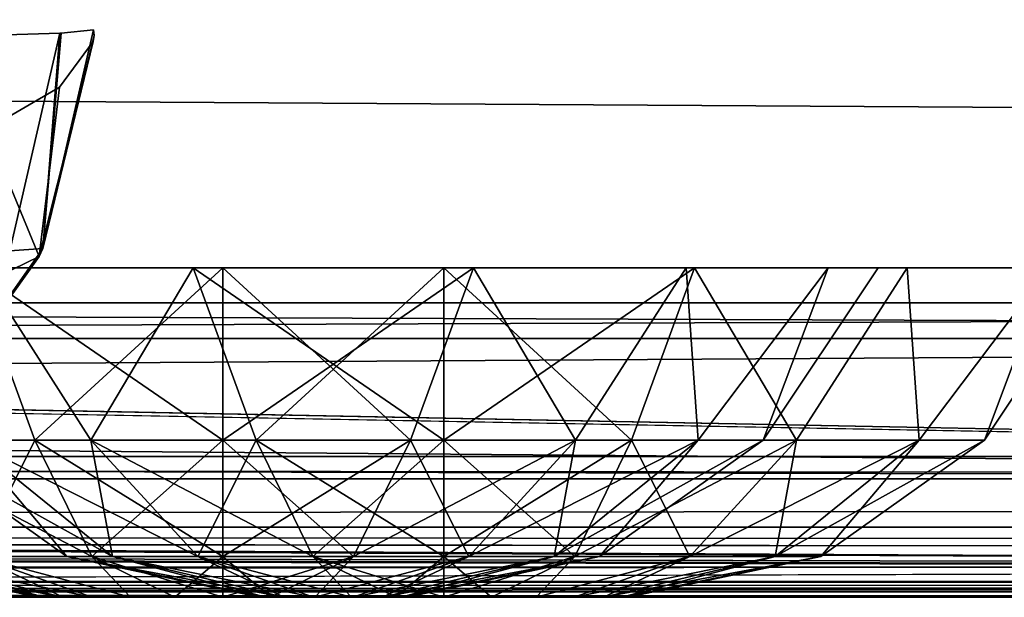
# Model space of a CAD drawing. Header units: millimetres. Extents: x -125 to 125, y -4 to 53.
# Tile 45 of 140: x -72.44 to -69.1, y -2 to -0.04. Entities that reach past the tile are written whole.
import ezdxf

# ---------------------------------------------------------------- set-up
doc = ezdxf.new("R2010")
doc.units = ezdxf.units.MM
doc.header["$LTSCALE"] = 65.185185
for name, color, linetype in [('1', 7, 'CONTINUOUS'), ('14', 7, 'CONTINUOUS'), ('151', 7, 'CONTINUOUS'), ('152', 7, 'CONTINUOUS'), ('163', 7, 'CONTINUOUS'), ('18', 7, 'CONTINUOUS'), ('193', 7, 'CONTINUOUS'), ('194', 7, 'CONTINUOUS'), ('195', 7, 'CONTINUOUS'), ('20', 7, 'CONTINUOUS'), ('205', 7, 'CONTINUOUS'), ('207', 7, 'CONTINUOUS'), ('209', 7, 'CONTINUOUS'), ('211', 7, 'CONTINUOUS'), ('239', 7, 'CONTINUOUS'), ('240', 7, 'CONTINUOUS'), ('241', 7, 'CONTINUOUS'), ('4', 7, 'CONTINUOUS'), ('6', 7, 'CONTINUOUS'), ('66', 7, 'CONTINUOUS'), ('67', 7, 'CONTINUOUS'), ('78', 7, 'CONTINUOUS')]:
    doc.layers.add(name, color=color, linetype=linetype)

msp = doc.modelspace()

# ---------------------------------------------------------------- linework, layer by layer
at = {"layer": '1', "color": 7, "linetype": 'Continuous'}
for points in [[(-123.8345, -2, -124.334), (-41.8745, -2, -124.334), (-122.9176, -2, -122.9176), (-123.8345, -2, -124.334)], [(-68.5248, -2, 122.5202), (-123.8345, -2, 124.334), (-95.8279, -2, 122.6915), (-68.5248, -2, 122.5202)], [(-42.0544, -2, 123.1456), (-123.8345, -2, 124.334), (-68.5248, -2, 122.5202), (-42.0544, -2, 123.1456)], [(-42.0544, -2, 123.762), (-123.8345, -2, 124.334), (-42.0544, -2, 123.1456), (-42.0544, -2, 123.762)], [(-42.0073, -2, 124.0654), (-123.8345, -2, 124.334), (-42.0544, -2, 123.762), (-42.0073, -2, 124.0654)], [(-41.8745, -2, 124.334), (-123.8345, -2, 124.334), (-42.0073, -2, 124.0654), (-41.8745, -2, 124.334)], [(-122.9176, -2, -122.9176), (-41.8745, -2, -124.334), (-95.8564, -2, -122.6916), (-122.9176, -2, -122.9176)], [(-95.8564, -2, -122.6916), (-41.8745, -2, -124.334), (-68.7932, -2, -122.5215), (-95.8564, -2, -122.6916)]]:
    msp.add_3dface(points, dxfattribs=at)
at = {"layer": '14', "color": 7, "linetype": 'Continuous'}
for points in [[(-123.8345, -1.5218, -124.8336), (123.8345, -1.5218, -124.8336), (123.8345, -1.7623, -124.7597), (-123.8345, -1.5218, -124.8336)], [(-123.8345, -1.5218, -124.8336), (123.8345, -1.7623, -124.7597), (-123.8345, -1.7623, -124.7597), (-123.8345, -1.5218, -124.8336)], [(123.8345, -1.7623, -124.7597), (123.8345, -1.9366, -124.5777), (-123.8345, -1.7623, -124.7597), (123.8345, -1.7623, -124.7597)], [(41.0668, -1.9508, -124.5504), (38.9332, -1.9508, -124.5504), (-123.8345, -1.7623, -124.7597), (41.0668, -1.9508, -124.5504)], [(123.8345, -1.9366, -124.5777), (41.0668, -1.9508, -124.5504), (-123.8345, -1.7623, -124.7597), (123.8345, -1.9366, -124.5777)], [(-123.8345, -1.9366, -124.5777), (-123.8345, -1.7623, -124.7597), (-41.0668, -1.9508, -124.5504), (-123.8345, -1.9366, -124.5777)], [(-38.9332, -1.9508, -124.5504), (-41.0668, -1.9508, -124.5504), (-123.8345, -1.7623, -124.7597), (-38.9332, -1.9508, -124.5504)], [(38.9332, -1.9508, -124.5504), (-38.9332, -1.9508, -124.5504), (-123.8345, -1.7623, -124.7597), (38.9332, -1.9508, -124.5504)], [(-41.8745, -2, -124.334), (-123.8345, -1.9366, -124.5777), (-41.7134, -1.9917, -124.425), (-41.8745, -2, -124.334)], [(-41.8745, -2, -124.334), (-123.8345, -2, -124.334), (-123.8345, -1.9366, -124.5777), (-41.8745, -2, -124.334)], [(-41.2741, -1.9561, -124.539), (-123.8345, -1.9366, -124.5777), (-41.0668, -1.9508, -124.5504), (-41.2741, -1.9561, -124.539)], [(-41.4902, -1.9714, -124.5008), (-123.8345, -1.9366, -124.5777), (-41.2741, -1.9561, -124.539), (-41.4902, -1.9714, -124.5008)], [(-41.7134, -1.9917, -124.425), (-123.8345, -1.9366, -124.5777), (-41.4902, -1.9714, -124.5008), (-41.7134, -1.9917, -124.425)]]:
    msp.add_3dface(points, dxfattribs=at)
at = {"layer": '151', "color": 7, "linetype": 'Continuous'}
for points in [[(-72.1893, -0.1128, 109.0402), (-72.3722, -0.8429, 109.0487), (-72.3037, -0.2681, 108.2929), (-72.1893, -0.1128, 109.0402)], [(-72.3722, -0.8429, 109.0487), (-72.5509, -0.4119, 107.5902), (-72.3037, -0.2681, 108.2929), (-72.3722, -0.8429, 109.0487)], [(-72.7822, -1.0424, 107.6859), (-72.5509, -0.4119, 107.5902), (-72.3722, -0.8429, 109.0487), (-72.7822, -1.0424, 107.6859)], [(-72.8117, -1.4536, 109.0691), (-72.7822, -1.0424, 107.6859), (-72.3722, -0.8429, 109.0487), (-72.8117, -1.4536, 109.0691)]]:
    msp.add_3dface(points, dxfattribs=at)
at = {"layer": '152', "color": 7, "linetype": 'Continuous'}
for points in [[(-72.4726, -0.8236, 110.0045), (-72.3021, -0.0846, 110.047), (-72.5584, -0.0927, 110.7691), (-72.4726, -0.8236, 110.0045)], [(-72.4726, -0.8236, 110.0045), (-72.3607, -0.8159, 109.2803), (-72.3021, -0.0846, 110.047), (-72.4726, -0.8236, 110.0045)], [(-72.3607, -0.8159, 109.2803), (-72.1883, -0.0734, 109.2893), (-72.2976, -0.0844, 110.0288), (-72.3607, -0.8159, 109.2803)], [(-72.3021, -0.0846, 110.047), (-72.3607, -0.8159, 109.2803), (-72.2976, -0.0844, 110.0288), (-72.3021, -0.0846, 110.047)], [(-72.798, -1.4399, 109.2572), (-72.3607, -0.8159, 109.2803), (-72.4726, -0.8236, 110.0045), (-72.798, -1.4399, 109.2572)]]:
    msp.add_3dface(points, dxfattribs=at)
at = {"layer": '163', "color": 7, "linetype": 'Continuous'}
for points in [[(-72.1883, -0.0734, 109.2893), (-72.3607, -0.8159, 109.2803), (-72.1856, -0.0932, 109.1648), (-72.1883, -0.0734, 109.2893)], [(-72.3607, -0.8159, 109.2803), (-72.1893, -0.1128, 109.0402), (-72.1856, -0.0932, 109.1648), (-72.3607, -0.8159, 109.2803)], [(-72.3722, -0.8429, 109.0487), (-72.1893, -0.1128, 109.0402), (-72.3607, -0.8159, 109.2803), (-72.3722, -0.8429, 109.0487)], [(-72.3722, -0.8429, 109.0487), (-72.3607, -0.8159, 109.2803), (-72.798, -1.4399, 109.2572), (-72.3722, -0.8429, 109.0487)], [(-72.8117, -1.4536, 109.0691), (-72.3722, -0.8429, 109.0487), (-72.798, -1.4399, 109.2572), (-72.8117, -1.4536, 109.0691)]]:
    msp.add_3dface(points, dxfattribs=at)
at = {"layer": '18', "color": 7, "linetype": 'Continuous'}
for points in [[(123.8345, -1.5218, 124.8336), (-123.8345, -1.5218, 124.8336), (-123.8345, -1.7623, 124.7597), (123.8345, -1.5218, 124.8336)], [(123.8345, -1.5218, 124.8336), (-123.8345, -1.7623, 124.7597), (123.8345, -1.7623, 124.7597), (123.8345, -1.5218, 124.8336)], [(-123.8345, -1.7623, 124.7597), (-123.8345, -1.9366, 124.5777), (123.8345, -1.7623, 124.7597), (-123.8345, -1.7623, 124.7597)], [(-123.8345, -1.9366, 124.5777), (-41.0668, -1.9508, 124.5504), (123.8345, -1.7623, 124.7597), (-123.8345, -1.9366, 124.5777)], [(-123.8345, -1.9366, 124.5777), (-123.8345, -2, 124.334), (-41.0668, -1.9508, 124.5504), (-123.8345, -1.9366, 124.5777)], [(-41.0668, -1.9508, 124.5504), (-123.8345, -2, 124.334), (-41.2731, -1.956, 124.5391), (-41.0668, -1.9508, 124.5504)], [(-41.2731, -1.956, 124.5391), (-123.8345, -2, 124.334), (-41.5021, -1.9724, 124.4978), (-41.2731, -1.956, 124.5391)], [(-41.5021, -1.9724, 124.4978), (-123.8345, -2, 124.334), (-41.7201, -1.9922, 124.422), (-41.5021, -1.9724, 124.4978)], [(-123.8345, -2, 124.334), (-41.8745, -2, 124.334), (-41.7201, -1.9922, 124.422), (-123.8345, -2, 124.334)]]:
    msp.add_3dface(points, dxfattribs=at)
at = {"layer": '193', "color": 7, "linetype": 'Continuous'}
for points in [[(-71.6256, -2, 50.5), (-71.6042, -2, 50.3381), (-71.6042, -2, 50.6619), (-71.6256, -2, 50.5)], [(-71.6042, -2, 50.6619), (-71.5417, -2, 50.1872), (-71.5417, -2, 50.8128), (-71.6042, -2, 50.6619)], [(-71.6042, -2, 50.3381), (-71.5417, -2, 50.1872), (-71.6042, -2, 50.6619), (-71.6042, -2, 50.3381)], [(-71.5417, -2, 50.8128), (-71.4423, -2, 50.0577), (-71.4423, -2, 50.9423), (-71.5417, -2, 50.8128)], [(-71.5417, -2, 50.1872), (-71.4423, -2, 50.0577), (-71.5417, -2, 50.8128), (-71.5417, -2, 50.1872)], [(-71.4423, -2, 50.9423), (-71.3128, -2, 49.9583), (-71.3128, -2, 51.0417), (-71.4423, -2, 50.9423)], [(-71.4423, -2, 50.0577), (-71.3128, -2, 49.9583), (-71.4423, -2, 50.9423), (-71.4423, -2, 50.0577)], [(-71.3128, -2, 51.0417), (-71.1619, -2, 49.8958), (-71.1619, -2, 51.1042), (-71.3128, -2, 51.0417)], [(-71.3128, -2, 49.9583), (-71.1619, -2, 49.8958), (-71.3128, -2, 51.0417), (-71.3128, -2, 49.9583)], [(-71.1619, -2, 49.8958), (-71, -2, 49.8744), (-71.1619, -2, 51.1042), (-71.1619, -2, 49.8958)], [(-71.1619, -2, 51.1042), (-71, -2, 49.8744), (-71, -2, 51.1256), (-71.1619, -2, 51.1042)], [(-70.8381, -2, 51.1042), (-71, -2, 51.1256), (-70.8381, -2, 49.8958), (-70.8381, -2, 51.1042)], [(-71, -2, 51.1256), (-71, -2, 49.8744), (-70.8381, -2, 49.8958), (-71, -2, 51.1256)], [(-70.6872, -2, 49.9583), (-70.8381, -2, 51.1042), (-70.8381, -2, 49.8958), (-70.6872, -2, 49.9583)], [(-70.6872, -2, 51.0417), (-70.8381, -2, 51.1042), (-70.6872, -2, 49.9583), (-70.6872, -2, 51.0417)], [(-70.5577, -2, 50.0577), (-70.6872, -2, 51.0417), (-70.6872, -2, 49.9583), (-70.5577, -2, 50.0577)], [(-70.5577, -2, 50.9423), (-70.6872, -2, 51.0417), (-70.5577, -2, 50.0577), (-70.5577, -2, 50.9423)], [(-70.4583, -2, 50.1872), (-70.5577, -2, 50.9423), (-70.5577, -2, 50.0577), (-70.4583, -2, 50.1872)], [(-70.4583, -2, 50.8128), (-70.5577, -2, 50.9423), (-70.4583, -2, 50.1872), (-70.4583, -2, 50.8128)], [(-70.3958, -2, 50.6619), (-70.4583, -2, 50.8128), (-70.3958, -2, 50.3381), (-70.3958, -2, 50.6619)], [(-70.3958, -2, 50.3381), (-70.4583, -2, 50.8128), (-70.4583, -2, 50.1872), (-70.3958, -2, 50.3381)], [(-70.3744, -2, 50.5), (-70.3958, -2, 50.6619), (-70.3958, -2, 50.3381), (-70.3744, -2, 50.5)]]:
    msp.add_3dface(points, dxfattribs=at)
at = {"layer": '194', "color": 7, "linetype": 'Continuous'}
for points in [[(-70.3631, -1.4666, 48.7502), (-71, -1.4666, 48.6379), (-70.1493, -0.8814, 48.4462), (-70.3631, -1.4666, 48.7502)], [(-71, -1.4666, 48.6379), (-71, -0.8814, 48.277), (-70.1493, -0.8814, 48.4462), (-71, -1.4666, 48.6379)], [(-71, -1.4666, 52.3621), (-70.3631, -1.4666, 52.2498), (-71, -0.8814, 52.723), (-71, -1.4666, 52.3621)], [(-71, -0.8814, 52.723), (-70.3631, -1.4666, 52.2498), (-70.1493, -0.8814, 52.5538), (-71, -0.8814, 52.723)], [(-69.8031, -1.4666, 49.0736), (-70.3631, -1.4666, 48.7502), (-70.1493, -0.8814, 48.4462), (-69.8031, -1.4666, 49.0736)], [(-70.3631, -1.4666, 52.2498), (-69.8031, -1.4666, 51.9264), (-70.1493, -0.8814, 52.5538), (-70.3631, -1.4666, 52.2498)], [(-70.1493, -0.8814, 52.5538), (-69.8031, -1.4666, 51.9264), (-69.4281, -0.8814, 52.0719), (-70.1493, -0.8814, 52.5538)], [(-69.4281, -0.8814, 48.9281), (-69.8031, -1.4666, 49.0736), (-70.1493, -0.8814, 48.4462), (-69.4281, -0.8814, 48.9281)], [(-69.8031, -1.4666, 51.9264), (-69.3874, -1.4666, 51.431), (-69.4281, -0.8814, 52.0719), (-69.8031, -1.4666, 51.9264)], [(-69.3874, -1.4666, 49.569), (-69.8031, -1.4666, 49.0736), (-69.4281, -0.8814, 48.9281), (-69.3874, -1.4666, 49.569)], [(-69.4281, -0.8814, 52.0719), (-69.3874, -1.4666, 51.431), (-68.9462, -0.8814, 51.3507), (-69.4281, -0.8814, 52.0719)], [(-68.9462, -0.8814, 49.6493), (-69.3874, -1.4666, 49.569), (-69.4281, -0.8814, 48.9281), (-68.9462, -0.8814, 49.6493)], [(-69.3874, -1.4666, 51.431), (-69.1662, -1.4666, 50.8233), (-68.9462, -0.8814, 51.3507), (-69.3874, -1.4666, 51.431)], [(-69.1662, -1.4666, 50.1767), (-69.3874, -1.4666, 49.569), (-68.9462, -0.8814, 49.6493), (-69.1662, -1.4666, 50.1767)], [(-69.1662, -1.4666, 50.8233), (-69.1662, -1.4666, 50.1767), (-68.777, -0.8814, 50.5), (-69.1662, -1.4666, 50.8233)], [(-68.9462, -0.8814, 51.3507), (-69.1662, -1.4666, 50.8233), (-68.777, -0.8814, 50.5), (-68.9462, -0.8814, 51.3507)], [(-68.777, -0.8814, 50.5), (-69.1662, -1.4666, 50.1767), (-68.9462, -0.8814, 49.6493), (-68.777, -0.8814, 50.5)], [(-71, -1.8612, 51.7983), (-70.556, -1.8612, 51.72), (-71, -1.4666, 52.3621), (-71, -1.8612, 51.7983)], [(-71, -1.4666, 52.3621), (-70.556, -1.8612, 51.72), (-70.3631, -1.4666, 52.2498), (-71, -1.4666, 52.3621)], [(-70.556, -1.8612, 49.28), (-71, -1.8612, 49.2017), (-70.3631, -1.4666, 48.7502), (-70.556, -1.8612, 49.28)], [(-71, -1.8612, 49.2017), (-71, -1.4666, 48.6379), (-70.3631, -1.4666, 48.7502), (-71, -1.8612, 49.2017)], [(-70.556, -1.8612, 51.72), (-70.1655, -1.8612, 51.4945), (-70.3631, -1.4666, 52.2498), (-70.556, -1.8612, 51.72)], [(-70.1655, -1.8612, 49.5055), (-70.556, -1.8612, 49.28), (-69.8031, -1.4666, 49.0736), (-70.1655, -1.8612, 49.5055)], [(-69.8031, -1.4666, 49.0736), (-70.556, -1.8612, 49.28), (-70.3631, -1.4666, 48.7502), (-69.8031, -1.4666, 49.0736)], [(-70.3631, -1.4666, 52.2498), (-70.1655, -1.8612, 51.4945), (-69.8031, -1.4666, 51.9264), (-70.3631, -1.4666, 52.2498)], [(-70.1655, -1.8612, 51.4945), (-69.8757, -1.8612, 51.1491), (-69.8031, -1.4666, 51.9264), (-70.1655, -1.8612, 51.4945)], [(-69.8757, -1.8612, 49.8509), (-70.1655, -1.8612, 49.5055), (-69.3874, -1.4666, 49.569), (-69.8757, -1.8612, 49.8509)], [(-69.3874, -1.4666, 49.569), (-70.1655, -1.8612, 49.5055), (-69.8031, -1.4666, 49.0736), (-69.3874, -1.4666, 49.569)], [(-69.7215, -1.8612, 50.2746), (-69.8757, -1.8612, 49.8509), (-69.1662, -1.4666, 50.1767), (-69.7215, -1.8612, 50.2746)], [(-69.8031, -1.4666, 51.9264), (-69.8757, -1.8612, 51.1491), (-69.3874, -1.4666, 51.431), (-69.8031, -1.4666, 51.9264)], [(-69.8757, -1.8612, 51.1491), (-69.7215, -1.8612, 50.7254), (-69.3874, -1.4666, 51.431), (-69.8757, -1.8612, 51.1491)], [(-69.1662, -1.4666, 50.1767), (-69.8757, -1.8612, 49.8509), (-69.3874, -1.4666, 49.569), (-69.1662, -1.4666, 50.1767)], [(-69.7215, -1.8612, 50.7254), (-69.7215, -1.8612, 50.2746), (-69.1662, -1.4666, 50.8233), (-69.7215, -1.8612, 50.7254)], [(-69.3874, -1.4666, 51.431), (-69.7215, -1.8612, 50.7254), (-69.1662, -1.4666, 50.8233), (-69.3874, -1.4666, 51.431)], [(-69.1662, -1.4666, 50.8233), (-69.7215, -1.8612, 50.2746), (-69.1662, -1.4666, 50.1767), (-69.1662, -1.4666, 50.8233)], [(-71, -2, 51.1256), (-70.8381, -2, 51.1042), (-71, -1.8612, 51.7983), (-71, -2, 51.1256)], [(-70.556, -1.8612, 49.28), (-71, -2, 49.8744), (-71, -1.8612, 49.2017), (-70.556, -1.8612, 49.28)], [(-71, -1.8612, 51.7983), (-70.8381, -2, 51.1042), (-70.556, -1.8612, 51.72), (-71, -1.8612, 51.7983)], [(-70.8381, -2, 49.8958), (-71, -2, 49.8744), (-70.556, -1.8612, 49.28), (-70.8381, -2, 49.8958)], [(-70.6872, -2, 49.9583), (-70.8381, -2, 49.8958), (-70.556, -1.8612, 49.28), (-70.6872, -2, 49.9583)], [(-70.8381, -2, 51.1042), (-70.6872, -2, 51.0417), (-70.556, -1.8612, 51.72), (-70.8381, -2, 51.1042)], [(-70.5577, -2, 50.0577), (-70.6872, -2, 49.9583), (-70.1655, -1.8612, 49.5055), (-70.5577, -2, 50.0577)], [(-70.1655, -1.8612, 49.5055), (-70.6872, -2, 49.9583), (-70.556, -1.8612, 49.28), (-70.1655, -1.8612, 49.5055)], [(-70.6872, -2, 51.0417), (-70.5577, -2, 50.9423), (-70.1655, -1.8612, 51.4945), (-70.6872, -2, 51.0417)], [(-70.556, -1.8612, 51.72), (-70.6872, -2, 51.0417), (-70.1655, -1.8612, 51.4945), (-70.556, -1.8612, 51.72)], [(-69.8757, -1.8612, 49.8509), (-70.5577, -2, 50.0577), (-70.1655, -1.8612, 49.5055), (-69.8757, -1.8612, 49.8509)], [(-70.5577, -2, 50.9423), (-70.4583, -2, 50.8128), (-70.1655, -1.8612, 51.4945), (-70.5577, -2, 50.9423)], [(-70.4583, -2, 50.1872), (-70.5577, -2, 50.0577), (-69.8757, -1.8612, 49.8509), (-70.4583, -2, 50.1872)], [(-70.4583, -2, 50.8128), (-70.3958, -2, 50.6619), (-69.8757, -1.8612, 51.1491), (-70.4583, -2, 50.8128)], [(-70.1655, -1.8612, 51.4945), (-70.4583, -2, 50.8128), (-69.8757, -1.8612, 51.1491), (-70.1655, -1.8612, 51.4945)], [(-69.7215, -1.8612, 50.2746), (-70.4583, -2, 50.1872), (-69.8757, -1.8612, 49.8509), (-69.7215, -1.8612, 50.2746)], [(-70.3958, -2, 50.3381), (-70.4583, -2, 50.1872), (-69.7215, -1.8612, 50.2746), (-70.3958, -2, 50.3381)], [(-70.3744, -2, 50.5), (-70.3958, -2, 50.3381), (-69.7215, -1.8612, 50.2746), (-70.3744, -2, 50.5)], [(-69.8757, -1.8612, 51.1491), (-70.3958, -2, 50.6619), (-69.7215, -1.8612, 50.7254), (-69.8757, -1.8612, 51.1491)], [(-70.3958, -2, 50.6619), (-70.3744, -2, 50.5), (-69.7215, -1.8612, 50.7254), (-70.3958, -2, 50.6619)], [(-69.7215, -1.8612, 50.7254), (-70.3744, -2, 50.5), (-69.7215, -1.8612, 50.2746), (-69.7215, -1.8612, 50.7254)]]:
    msp.add_3dface(points, dxfattribs=at)
at = {"layer": '195', "color": 7, "linetype": 'Continuous'}
for points in [[(-72.6126, -1.4666, 51.431), (-72.1969, -1.4666, 51.9264), (-72.5719, -0.8814, 52.0719), (-72.6126, -1.4666, 51.431)], [(-72.1969, -1.4666, 49.0736), (-72.6126, -1.4666, 49.569), (-72.5719, -0.8814, 48.9281), (-72.1969, -1.4666, 49.0736)], [(-72.5719, -0.8814, 52.0719), (-72.1969, -1.4666, 51.9264), (-71.8507, -0.8814, 52.5538), (-72.5719, -0.8814, 52.0719)], [(-71.8507, -0.8814, 48.4462), (-72.1969, -1.4666, 49.0736), (-72.5719, -0.8814, 48.9281), (-71.8507, -0.8814, 48.4462)], [(-72.1969, -1.4666, 51.9264), (-71.6369, -1.4666, 52.2498), (-71.8507, -0.8814, 52.5538), (-72.1969, -1.4666, 51.9264)], [(-71.6369, -1.4666, 48.7502), (-72.1969, -1.4666, 49.0736), (-71.8507, -0.8814, 48.4462), (-71.6369, -1.4666, 48.7502)], [(-71, -0.8814, 48.277), (-71.6369, -1.4666, 48.7502), (-71.8507, -0.8814, 48.4462), (-71, -0.8814, 48.277)], [(-71, -1.4666, 52.3621), (-71, -0.8814, 52.723), (-71.8507, -0.8814, 52.5538), (-71, -1.4666, 52.3621)], [(-71.6369, -1.4666, 52.2498), (-71, -1.4666, 52.3621), (-71.8507, -0.8814, 52.5538), (-71.6369, -1.4666, 52.2498)], [(-71, -0.8814, 48.277), (-71, -1.4666, 48.6379), (-71.6369, -1.4666, 48.7502), (-71, -0.8814, 48.277)], [(-72.8338, -1.4666, 50.8233), (-72.1243, -1.8612, 51.1491), (-72.6126, -1.4666, 51.431), (-72.8338, -1.4666, 50.8233)], [(-72.8338, -1.4666, 50.1767), (-72.2785, -1.8612, 50.7254), (-72.8338, -1.4666, 50.8233), (-72.8338, -1.4666, 50.1767)], [(-72.2785, -1.8612, 50.7254), (-72.1243, -1.8612, 51.1491), (-72.8338, -1.4666, 50.8233), (-72.2785, -1.8612, 50.7254)], [(-72.6126, -1.4666, 49.569), (-72.2785, -1.8612, 50.2746), (-72.8338, -1.4666, 50.1767), (-72.6126, -1.4666, 49.569)], [(-72.2785, -1.8612, 50.2746), (-72.2785, -1.8612, 50.7254), (-72.8338, -1.4666, 50.1767), (-72.2785, -1.8612, 50.2746)], [(-72.1243, -1.8612, 51.1491), (-71.8345, -1.8612, 51.4945), (-72.6126, -1.4666, 51.431), (-72.1243, -1.8612, 51.1491)], [(-72.1969, -1.4666, 49.0736), (-72.1243, -1.8612, 49.8509), (-72.6126, -1.4666, 49.569), (-72.1969, -1.4666, 49.0736)], [(-72.1243, -1.8612, 49.8509), (-72.2785, -1.8612, 50.2746), (-72.6126, -1.4666, 49.569), (-72.1243, -1.8612, 49.8509)], [(-72.6126, -1.4666, 51.431), (-71.8345, -1.8612, 51.4945), (-72.1969, -1.4666, 51.9264), (-72.6126, -1.4666, 51.431)], [(-71.8345, -1.8612, 51.4945), (-71.444, -1.8612, 51.72), (-72.1969, -1.4666, 51.9264), (-71.8345, -1.8612, 51.4945)], [(-71.6369, -1.4666, 48.7502), (-71.8345, -1.8612, 49.5055), (-72.1969, -1.4666, 49.0736), (-71.6369, -1.4666, 48.7502)], [(-71.8345, -1.8612, 49.5055), (-72.1243, -1.8612, 49.8509), (-72.1969, -1.4666, 49.0736), (-71.8345, -1.8612, 49.5055)], [(-72.1969, -1.4666, 51.9264), (-71.444, -1.8612, 51.72), (-71.6369, -1.4666, 52.2498), (-72.1969, -1.4666, 51.9264)], [(-71.444, -1.8612, 49.28), (-71.8345, -1.8612, 49.5055), (-71.6369, -1.4666, 48.7502), (-71.444, -1.8612, 49.28)], [(-71, -1.4666, 48.6379), (-71.444, -1.8612, 49.28), (-71.6369, -1.4666, 48.7502), (-71, -1.4666, 48.6379)], [(-71.444, -1.8612, 51.72), (-71, -1.8612, 51.7983), (-71.6369, -1.4666, 52.2498), (-71.444, -1.8612, 51.72)], [(-71, -1.8612, 51.7983), (-71, -1.4666, 52.3621), (-71.6369, -1.4666, 52.2498), (-71, -1.8612, 51.7983)], [(-71, -1.4666, 48.6379), (-71, -1.8612, 49.2017), (-71.444, -1.8612, 49.28), (-71, -1.4666, 48.6379)], [(-71.6042, -2, 50.6619), (-71.5417, -2, 50.8128), (-72.2785, -1.8612, 50.7254), (-71.6042, -2, 50.6619)], [(-72.2785, -1.8612, 50.7254), (-71.5417, -2, 50.8128), (-72.1243, -1.8612, 51.1491), (-72.2785, -1.8612, 50.7254)], [(-72.2785, -1.8612, 50.2746), (-71.6256, -2, 50.5), (-72.2785, -1.8612, 50.7254), (-72.2785, -1.8612, 50.2746)], [(-71.6256, -2, 50.5), (-71.6042, -2, 50.6619), (-72.2785, -1.8612, 50.7254), (-71.6256, -2, 50.5)], [(-72.1243, -1.8612, 49.8509), (-71.6042, -2, 50.3381), (-72.2785, -1.8612, 50.2746), (-72.1243, -1.8612, 49.8509)], [(-71.6042, -2, 50.3381), (-71.6256, -2, 50.5), (-72.2785, -1.8612, 50.2746), (-71.6042, -2, 50.3381)], [(-71.5417, -2, 50.8128), (-71.4423, -2, 50.9423), (-72.1243, -1.8612, 51.1491), (-71.5417, -2, 50.8128)], [(-72.1243, -1.8612, 51.1491), (-71.4423, -2, 50.9423), (-71.8345, -1.8612, 51.4945), (-72.1243, -1.8612, 51.1491)], [(-71.5417, -2, 50.1872), (-71.6042, -2, 50.3381), (-72.1243, -1.8612, 49.8509), (-71.5417, -2, 50.1872)], [(-71.8345, -1.8612, 49.5055), (-71.5417, -2, 50.1872), (-72.1243, -1.8612, 49.8509), (-71.8345, -1.8612, 49.5055)], [(-71.4423, -2, 50.9423), (-71.3128, -2, 51.0417), (-71.8345, -1.8612, 51.4945), (-71.4423, -2, 50.9423)], [(-71.8345, -1.8612, 51.4945), (-71.3128, -2, 51.0417), (-71.444, -1.8612, 51.72), (-71.8345, -1.8612, 51.4945)], [(-71.3128, -2, 49.9583), (-71.4423, -2, 50.0577), (-71.8345, -1.8612, 49.5055), (-71.3128, -2, 49.9583)], [(-71.444, -1.8612, 49.28), (-71.3128, -2, 49.9583), (-71.8345, -1.8612, 49.5055), (-71.444, -1.8612, 49.28)], [(-71.4423, -2, 50.0577), (-71.5417, -2, 50.1872), (-71.8345, -1.8612, 49.5055), (-71.4423, -2, 50.0577)], [(-71.3128, -2, 51.0417), (-71.1619, -2, 51.1042), (-71.444, -1.8612, 51.72), (-71.3128, -2, 51.0417)], [(-71.1619, -2, 51.1042), (-71, -2, 51.1256), (-71.444, -1.8612, 51.72), (-71.1619, -2, 51.1042)], [(-71, -2, 51.1256), (-71, -1.8612, 51.7983), (-71.444, -1.8612, 51.72), (-71, -2, 51.1256)], [(-71.1619, -2, 49.8958), (-71.3128, -2, 49.9583), (-71.444, -1.8612, 49.28), (-71.1619, -2, 49.8958)], [(-71, -1.8612, 49.2017), (-71.1619, -2, 49.8958), (-71.444, -1.8612, 49.28), (-71, -1.8612, 49.2017)], [(-71, -2, 49.8744), (-71.1619, -2, 49.8958), (-71, -1.8612, 49.2017), (-71, -2, 49.8744)]]:
    msp.add_3dface(points, dxfattribs=at)
at = {"layer": '20', "color": 7, "linetype": 'Continuous'}
for points in [[(17.1336, -1, 120.1095), (-120.6472, -1, 119.9336), (120.6472, -1, 119.9336), (17.1336, -1, 120.1095)], [(-17.1336, -1, -120.1095), (-120.6472, -1, -119.9336), (-120.5945, -1, -120.2479), (-17.1336, -1, -120.1095)], [(120.6472, -1, -119.9336), (-120.6472, -1, -119.9336), (-17.1336, -1, -120.1095), (120.6472, -1, -119.9336)], [(120.3783, -1, -85.6675), (-120.6472, -1, -119.9336), (120.6472, -1, -119.9336), (120.3783, -1, -85.6675)], [(-120.3783, -1, -85.6675), (-120.6472, -1, -119.9336), (120.3783, -1, -85.6675), (-120.3783, -1, -85.6675)], [(-17.1336, -1, 120.1095), (-120.6472, -1, 119.9336), (17.1336, -1, 120.1095), (-17.1336, -1, 120.1095)], [(-51.4007, -1, 120.1991), (-120.6472, -1, 119.9336), (-17.1336, -1, 120.1095), (-51.4007, -1, 120.1991)], [(-120.5945, -1, 120.2479), (-120.6472, -1, 119.9336), (-51.4007, -1, 120.1991), (-120.5945, -1, 120.2479)], [(-120.6472, -1, 119.9336), (-120.3783, -1, 85.6675), (120.6472, -1, 119.9336), (-120.6472, -1, 119.9336)], [(-51.4007, -1, -120.1991), (-17.1336, -1, -120.1095), (-120.5945, -1, -120.2479), (-51.4007, -1, -120.1991)], [(-85.6675, -1, 120.3783), (-120.5945, -1, 120.2479), (-51.4007, -1, 120.1991), (-85.6675, -1, 120.3783)], [(-85.6675, -1, -120.3783), (-51.4007, -1, -120.1991), (-120.5945, -1, -120.2479), (-85.6675, -1, -120.3783)], [(120.1991, -1, -51.4007), (-120.3783, -1, -85.6675), (120.3783, -1, -85.6675), (120.1991, -1, -51.4007)], [(-120.1991, -1, -51.4007), (-120.3783, -1, -85.6675), (120.1991, -1, -51.4007), (-120.1991, -1, -51.4007)], [(120.6472, -1, 119.9336), (-120.3783, -1, 85.6675), (120.3783, -1, 85.6675), (120.6472, -1, 119.9336)], [(-120.3783, -1, 85.6675), (-120.1991, -1, 51.4007), (120.3783, -1, 85.6675), (-120.3783, -1, 85.6675)], [(-120.1991, -1, 51.4007), (-120.1095, -1, 17.1336), (120.1991, -1, 51.4007), (-120.1991, -1, 51.4007)], [(120.1095, -1, -17.1336), (-120.1991, -1, -51.4007), (120.1991, -1, -51.4007), (120.1095, -1, -17.1336)], [(-120.1095, -1, -17.1336), (-120.1991, -1, -51.4007), (120.1095, -1, -17.1336), (-120.1095, -1, -17.1336)], [(120.3783, -1, 85.6675), (-120.1991, -1, 51.4007), (120.1991, -1, 51.4007), (120.3783, -1, 85.6675)], [(120.1095, -1, 17.1336), (-120.1095, -1, -17.1336), (120.1095, -1, -17.1336), (120.1095, -1, 17.1336)], [(-120.1095, -1, 17.1336), (-120.1095, -1, -17.1336), (120.1095, -1, 17.1336), (-120.1095, -1, 17.1336)], [(120.1991, -1, 51.4007), (-120.1095, -1, 17.1336), (120.1095, -1, 17.1336), (120.1991, -1, 51.4007)]]:
    msp.add_3dface(points, dxfattribs=at)
at = {"layer": '205', "color": 7, "linetype": 'Continuous'}
for points in [[(-85.6675, -1, 120.3783), (-51.4007, -1, 120.1991), (-84.8372, -1.1213, 120.4942), (-85.6675, -1, 120.3783)], [(-84.8372, -1.1213, 120.4942), (-51.4007, -1, 120.1991), (-49.5959, -1.1213, 120.3134), (-84.8372, -1.1213, 120.4942)]]:
    msp.add_3dface(points, dxfattribs=at)
at = {"layer": '207', "color": 7, "linetype": 'Continuous'}
for points in [[(-52.2724, -1.1213, -120.3239), (-85.6675, -1, -120.3783), (-86.1635, -1.1213, -120.5029), (-52.2724, -1.1213, -120.3239)], [(-51.4007, -1, -120.1991), (-85.6675, -1, -120.3783), (-52.2724, -1.1213, -120.3239), (-51.4007, -1, -120.1991)]]:
    msp.add_3dface(points, dxfattribs=at)
at = {"layer": '209', "color": 7, "linetype": 'Continuous'}
for points in [[(-60.452, -1.5981, -120.9804), (-120.0561, -1.1213, -120.7696), (-120.6273, -1.4734, -121.1984), (-60.452, -1.5981, -120.9804)], [(-86.1635, -1.1213, -120.5029), (-120.0561, -1.1213, -120.7696), (-60.452, -1.5981, -120.9804), (-86.1635, -1.1213, -120.5029)], [(-52.2724, -1.1213, -120.3239), (-86.1635, -1.1213, -120.5029), (-60.452, -1.5981, -120.9804), (-52.2724, -1.1213, -120.3239)], [(-120.8934, -1.5978, -121.3982), (-60.452, -1.5981, -120.9804), (-120.6273, -1.4734, -121.1984), (-120.8934, -1.5978, -121.3982)], [(-121.2886, -1.7463, -121.6948), (-60.9384, -1.898, -121.7069), (-120.8934, -1.5978, -121.3982), (-121.2886, -1.7463, -121.6948)], [(-120.8934, -1.5978, -121.3982), (-60.9384, -1.898, -121.7069), (-60.452, -1.5981, -120.9804), (-120.8934, -1.5978, -121.3982)], [(-121.8706, -1.8979, -122.1317), (-60.9384, -1.898, -121.7069), (-121.2886, -1.7463, -121.6948), (-121.8706, -1.8979, -122.1317)], [(-95.8564, -2, -122.6916), (-68.7932, -2, -122.5215), (-121.8706, -1.8979, -122.1317), (-95.8564, -2, -122.6916)], [(-121.8706, -1.8979, -122.1317), (-68.7932, -2, -122.5215), (-60.9384, -1.898, -121.7069), (-121.8706, -1.8979, -122.1317)]]:
    msp.add_3dface(points, dxfattribs=at)
at = {"layer": '211', "color": 7, "linetype": 'Continuous'}
for points in [[(-84.8372, -1.1213, 120.4942), (-60.452, -1.5981, 120.9804), (-120.8934, -1.5978, 121.3982), (-84.8372, -1.1213, 120.4942)], [(-84.8372, -1.1213, 120.4942), (-49.5959, -1.1213, 120.3134), (-60.452, -1.5981, 120.9804), (-84.8372, -1.1213, 120.4942)], [(-120.8934, -1.5978, 121.3982), (-60.9384, -1.898, 121.7069), (-120.95, -1.6216, 121.4407), (-120.8934, -1.5978, 121.3982)], [(-60.452, -1.5981, 120.9804), (-60.9384, -1.898, 121.7069), (-120.8934, -1.5978, 121.3982), (-60.452, -1.5981, 120.9804)], [(-120.95, -1.6216, 121.4407), (-60.9384, -1.898, 121.7069), (-121.2886, -1.7463, 121.6948), (-120.95, -1.6216, 121.4407)], [(-60.9384, -1.898, 121.7069), (-121.8706, -1.8979, 122.1317), (-121.2886, -1.7463, 121.6948), (-60.9384, -1.898, 121.7069)], [(-60.9384, -1.898, 121.7069), (-95.8279, -2, 122.6915), (-121.8706, -1.8979, 122.1317), (-60.9384, -1.898, 121.7069)], [(-68.5248, -2, 122.5202), (-95.8279, -2, 122.6915), (-60.9384, -1.898, 121.7069), (-68.5248, -2, 122.5202)]]:
    msp.add_3dface(points, dxfattribs=at)
at = {"layer": '239', "color": 7, "linetype": 'Continuous'}
for points in [[(-72.3756, -2, 32.75), (-72.3542, -2, 32.5881), (-72.3542, -2, 32.9119), (-72.3756, -2, 32.75)], [(-72.3542, -2, 32.9119), (-72.2917, -2, 32.4372), (-72.2917, -2, 33.0628), (-72.3542, -2, 32.9119)], [(-72.3542, -2, 32.5881), (-72.2917, -2, 32.4372), (-72.3542, -2, 32.9119), (-72.3542, -2, 32.5881)], [(-72.2917, -2, 32.4372), (-72.1923, -2, 32.3077), (-72.2917, -2, 33.0628), (-72.2917, -2, 32.4372)], [(-72.2917, -2, 33.0628), (-72.1923, -2, 32.3077), (-72.1923, -2, 33.1923), (-72.2917, -2, 33.0628)], [(-72.1923, -2, 32.3077), (-72.0628, -2, 32.2083), (-72.1923, -2, 33.1923), (-72.1923, -2, 32.3077)], [(-72.1923, -2, 33.1923), (-72.0628, -2, 32.2083), (-72.0628, -2, 33.2917), (-72.1923, -2, 33.1923)], [(-72.0628, -2, 32.2083), (-71.9119, -2, 32.1458), (-72.0628, -2, 33.2917), (-72.0628, -2, 32.2083)], [(-72.0628, -2, 33.2917), (-71.9119, -2, 32.1458), (-71.9119, -2, 33.3542), (-72.0628, -2, 33.2917)], [(-71.9119, -2, 33.3542), (-71.75, -2, 32.1244), (-71.75, -2, 33.3756), (-71.9119, -2, 33.3542)], [(-71.9119, -2, 32.1458), (-71.75, -2, 32.1244), (-71.9119, -2, 33.3542), (-71.9119, -2, 32.1458)], [(-71.5881, -2, 33.3542), (-71.75, -2, 33.3756), (-71.5881, -2, 32.1458), (-71.5881, -2, 33.3542)], [(-71.75, -2, 33.3756), (-71.75, -2, 32.1244), (-71.5881, -2, 32.1458), (-71.75, -2, 33.3756)], [(-71.4372, -2, 33.2917), (-71.5881, -2, 33.3542), (-71.4372, -2, 32.2083), (-71.4372, -2, 33.2917)], [(-71.4372, -2, 32.2083), (-71.5881, -2, 33.3542), (-71.5881, -2, 32.1458), (-71.4372, -2, 32.2083)], [(-71.3077, -2, 33.1923), (-71.4372, -2, 33.2917), (-71.3077, -2, 32.3077), (-71.3077, -2, 33.1923)], [(-71.3077, -2, 32.3077), (-71.4372, -2, 33.2917), (-71.4372, -2, 32.2083), (-71.3077, -2, 32.3077)], [(-71.2083, -2, 33.0628), (-71.3077, -2, 33.1923), (-71.2083, -2, 32.4372), (-71.2083, -2, 33.0628)], [(-71.2083, -2, 32.4372), (-71.3077, -2, 33.1923), (-71.3077, -2, 32.3077), (-71.2083, -2, 32.4372)], [(-71.1458, -2, 32.9119), (-71.2083, -2, 33.0628), (-71.1458, -2, 32.5881), (-71.1458, -2, 32.9119)], [(-71.1458, -2, 32.5881), (-71.2083, -2, 33.0628), (-71.2083, -2, 32.4372), (-71.1458, -2, 32.5881)], [(-71.1244, -2, 32.75), (-71.1458, -2, 32.9119), (-71.1458, -2, 32.5881), (-71.1244, -2, 32.75)]]:
    msp.add_3dface(points, dxfattribs=at)
at = {"layer": '240', "color": 7, "linetype": 'Continuous'}
for points in [[(-71.1131, -1.4666, 31.0002), (-71.75, -1.4666, 30.8879), (-70.8993, -0.8814, 30.6962), (-71.1131, -1.4666, 31.0002)], [(-71.75, -1.4666, 30.8879), (-71.75, -0.8814, 30.527), (-70.8993, -0.8814, 30.6962), (-71.75, -1.4666, 30.8879)], [(-71.75, -1.4666, 34.6121), (-71.1131, -1.4666, 34.4998), (-71.75, -0.8814, 34.973), (-71.75, -1.4666, 34.6121)], [(-71.75, -0.8814, 34.973), (-71.1131, -1.4666, 34.4998), (-70.8993, -0.8814, 34.8038), (-71.75, -0.8814, 34.973)], [(-70.5531, -1.4666, 31.3236), (-71.1131, -1.4666, 31.0002), (-70.8993, -0.8814, 30.6962), (-70.5531, -1.4666, 31.3236)], [(-71.1131, -1.4666, 34.4998), (-70.5531, -1.4666, 34.1764), (-70.8993, -0.8814, 34.8038), (-71.1131, -1.4666, 34.4998)], [(-70.1781, -0.8814, 31.1781), (-70.5531, -1.4666, 31.3236), (-70.8993, -0.8814, 30.6962), (-70.1781, -0.8814, 31.1781)], [(-70.8993, -0.8814, 34.8038), (-70.5531, -1.4666, 34.1764), (-70.1781, -0.8814, 34.3219), (-70.8993, -0.8814, 34.8038)], [(-70.1374, -1.4666, 31.819), (-70.5531, -1.4666, 31.3236), (-70.1781, -0.8814, 31.1781), (-70.1374, -1.4666, 31.819)], [(-70.5531, -1.4666, 34.1764), (-70.1374, -1.4666, 33.681), (-70.1781, -0.8814, 34.3219), (-70.5531, -1.4666, 34.1764)], [(-69.6962, -0.8814, 31.8993), (-70.1374, -1.4666, 31.819), (-70.1781, -0.8814, 31.1781), (-69.6962, -0.8814, 31.8993)], [(-70.1781, -0.8814, 34.3219), (-70.1374, -1.4666, 33.681), (-69.6962, -0.8814, 33.6007), (-70.1781, -0.8814, 34.3219)], [(-69.9162, -1.4666, 32.4267), (-70.1374, -1.4666, 31.819), (-69.6962, -0.8814, 31.8993), (-69.9162, -1.4666, 32.4267)], [(-70.1374, -1.4666, 33.681), (-69.9162, -1.4666, 33.0733), (-69.6962, -0.8814, 33.6007), (-70.1374, -1.4666, 33.681)], [(-69.527, -0.8814, 32.75), (-69.9162, -1.4666, 32.4267), (-69.6962, -0.8814, 31.8993), (-69.527, -0.8814, 32.75)], [(-69.6962, -0.8814, 33.6007), (-69.9162, -1.4666, 33.0733), (-69.527, -0.8814, 32.75), (-69.6962, -0.8814, 33.6007)], [(-69.9162, -1.4666, 33.0733), (-69.9162, -1.4666, 32.4267), (-69.527, -0.8814, 32.75), (-69.9162, -1.4666, 33.0733)], [(-71.306, -1.8612, 31.53), (-71.75, -1.8612, 31.4517), (-71.1131, -1.4666, 31.0002), (-71.306, -1.8612, 31.53)], [(-71.75, -1.8612, 31.4517), (-71.75, -1.4666, 30.8879), (-71.1131, -1.4666, 31.0002), (-71.75, -1.8612, 31.4517)], [(-71.75, -1.4666, 34.6121), (-71.306, -1.8612, 33.97), (-71.1131, -1.4666, 34.4998), (-71.75, -1.4666, 34.6121)], [(-71.75, -1.8612, 34.0483), (-71.306, -1.8612, 33.97), (-71.75, -1.4666, 34.6121), (-71.75, -1.8612, 34.0483)], [(-70.5531, -1.4666, 31.3236), (-71.306, -1.8612, 31.53), (-71.1131, -1.4666, 31.0002), (-70.5531, -1.4666, 31.3236)], [(-70.9155, -1.8612, 31.7555), (-71.306, -1.8612, 31.53), (-70.5531, -1.4666, 31.3236), (-70.9155, -1.8612, 31.7555)], [(-71.306, -1.8612, 33.97), (-70.9155, -1.8612, 33.7445), (-71.1131, -1.4666, 34.4998), (-71.306, -1.8612, 33.97)], [(-71.1131, -1.4666, 34.4998), (-70.9155, -1.8612, 33.7445), (-70.5531, -1.4666, 34.1764), (-71.1131, -1.4666, 34.4998)], [(-70.1374, -1.4666, 31.819), (-70.9155, -1.8612, 31.7555), (-70.5531, -1.4666, 31.3236), (-70.1374, -1.4666, 31.819)], [(-70.6257, -1.8612, 32.1009), (-70.9155, -1.8612, 31.7555), (-70.1374, -1.4666, 31.819), (-70.6257, -1.8612, 32.1009)], [(-70.9155, -1.8612, 33.7445), (-70.6257, -1.8612, 33.3991), (-70.5531, -1.4666, 34.1764), (-70.9155, -1.8612, 33.7445)], [(-69.9162, -1.4666, 32.4267), (-70.6257, -1.8612, 32.1009), (-70.1374, -1.4666, 31.819), (-69.9162, -1.4666, 32.4267)], [(-70.4715, -1.8612, 32.5246), (-70.6257, -1.8612, 32.1009), (-69.9162, -1.4666, 32.4267), (-70.4715, -1.8612, 32.5246)], [(-70.5531, -1.4666, 34.1764), (-70.6257, -1.8612, 33.3991), (-70.1374, -1.4666, 33.681), (-70.5531, -1.4666, 34.1764)], [(-70.6257, -1.8612, 33.3991), (-70.4715, -1.8612, 32.9754), (-70.1374, -1.4666, 33.681), (-70.6257, -1.8612, 33.3991)], [(-69.9162, -1.4666, 33.0733), (-70.4715, -1.8612, 32.5246), (-69.9162, -1.4666, 32.4267), (-69.9162, -1.4666, 33.0733)], [(-70.1374, -1.4666, 33.681), (-70.4715, -1.8612, 32.9754), (-69.9162, -1.4666, 33.0733), (-70.1374, -1.4666, 33.681)], [(-70.4715, -1.8612, 32.9754), (-70.4715, -1.8612, 32.5246), (-69.9162, -1.4666, 33.0733), (-70.4715, -1.8612, 32.9754)], [(-71.5881, -2, 32.1458), (-71.75, -2, 32.1244), (-71.306, -1.8612, 31.53), (-71.5881, -2, 32.1458)], [(-71.306, -1.8612, 31.53), (-71.75, -2, 32.1244), (-71.75, -1.8612, 31.4517), (-71.306, -1.8612, 31.53)], [(-71.75, -1.8612, 34.0483), (-71.5881, -2, 33.3542), (-71.306, -1.8612, 33.97), (-71.75, -1.8612, 34.0483)], [(-71.75, -2, 33.3756), (-71.5881, -2, 33.3542), (-71.75, -1.8612, 34.0483), (-71.75, -2, 33.3756)], [(-71.5881, -2, 33.3542), (-71.4372, -2, 33.2917), (-71.306, -1.8612, 33.97), (-71.5881, -2, 33.3542)], [(-71.4372, -2, 32.2083), (-71.5881, -2, 32.1458), (-71.306, -1.8612, 31.53), (-71.4372, -2, 32.2083)], [(-71.306, -1.8612, 33.97), (-71.4372, -2, 33.2917), (-70.9155, -1.8612, 33.7445), (-71.306, -1.8612, 33.97)], [(-71.4372, -2, 33.2917), (-71.3077, -2, 33.1923), (-70.9155, -1.8612, 33.7445), (-71.4372, -2, 33.2917)], [(-70.9155, -1.8612, 31.7555), (-71.4372, -2, 32.2083), (-71.306, -1.8612, 31.53), (-70.9155, -1.8612, 31.7555)], [(-71.3077, -2, 32.3077), (-71.4372, -2, 32.2083), (-70.9155, -1.8612, 31.7555), (-71.3077, -2, 32.3077)], [(-71.3077, -2, 33.1923), (-71.2083, -2, 33.0628), (-70.9155, -1.8612, 33.7445), (-71.3077, -2, 33.1923)], [(-70.6257, -1.8612, 32.1009), (-71.3077, -2, 32.3077), (-70.9155, -1.8612, 31.7555), (-70.6257, -1.8612, 32.1009)], [(-71.2083, -2, 32.4372), (-71.3077, -2, 32.3077), (-70.6257, -1.8612, 32.1009), (-71.2083, -2, 32.4372)], [(-70.9155, -1.8612, 33.7445), (-71.2083, -2, 33.0628), (-70.6257, -1.8612, 33.3991), (-70.9155, -1.8612, 33.7445)], [(-71.2083, -2, 33.0628), (-71.1458, -2, 32.9119), (-70.6257, -1.8612, 33.3991), (-71.2083, -2, 33.0628)], [(-70.4715, -1.8612, 32.5246), (-71.2083, -2, 32.4372), (-70.6257, -1.8612, 32.1009), (-70.4715, -1.8612, 32.5246)], [(-71.1458, -2, 32.5881), (-71.2083, -2, 32.4372), (-70.4715, -1.8612, 32.5246), (-71.1458, -2, 32.5881)], [(-71.1244, -2, 32.75), (-71.1458, -2, 32.5881), (-70.4715, -1.8612, 32.5246), (-71.1244, -2, 32.75)], [(-70.6257, -1.8612, 33.3991), (-71.1458, -2, 32.9119), (-70.4715, -1.8612, 32.9754), (-70.6257, -1.8612, 33.3991)], [(-71.1458, -2, 32.9119), (-71.1244, -2, 32.75), (-70.4715, -1.8612, 32.9754), (-71.1458, -2, 32.9119)], [(-70.4715, -1.8612, 32.9754), (-71.1244, -2, 32.75), (-70.4715, -1.8612, 32.5246), (-70.4715, -1.8612, 32.9754)]]:
    msp.add_3dface(points, dxfattribs=at)
at = {"layer": '241', "color": 7, "linetype": 'Continuous'}
for points in [[(-72.9469, -1.4666, 34.1764), (-72.3869, -1.4666, 34.4998), (-72.6007, -0.8814, 34.8038), (-72.9469, -1.4666, 34.1764)], [(-72.3869, -1.4666, 31.0002), (-72.9469, -1.4666, 31.3236), (-72.6007, -0.8814, 30.6962), (-72.3869, -1.4666, 31.0002)], [(-71.75, -1.4666, 34.6121), (-71.75, -0.8814, 34.973), (-72.6007, -0.8814, 34.8038), (-71.75, -1.4666, 34.6121)], [(-72.3869, -1.4666, 34.4998), (-71.75, -1.4666, 34.6121), (-72.6007, -0.8814, 34.8038), (-72.3869, -1.4666, 34.4998)], [(-71.75, -0.8814, 30.527), (-72.3869, -1.4666, 31.0002), (-72.6007, -0.8814, 30.6962), (-71.75, -0.8814, 30.527)], [(-71.75, -0.8814, 30.527), (-71.75, -1.4666, 30.8879), (-72.3869, -1.4666, 31.0002), (-71.75, -0.8814, 30.527)], [(-72.3869, -1.4666, 31.0002), (-72.5845, -1.8612, 31.7555), (-72.9469, -1.4666, 31.3236), (-72.3869, -1.4666, 31.0002)], [(-72.5845, -1.8612, 33.7445), (-72.194, -1.8612, 33.97), (-72.9469, -1.4666, 34.1764), (-72.5845, -1.8612, 33.7445)], [(-72.9469, -1.4666, 34.1764), (-72.194, -1.8612, 33.97), (-72.3869, -1.4666, 34.4998), (-72.9469, -1.4666, 34.1764)], [(-72.194, -1.8612, 31.53), (-72.5845, -1.8612, 31.7555), (-72.3869, -1.4666, 31.0002), (-72.194, -1.8612, 31.53)], [(-71.75, -1.8612, 34.0483), (-71.75, -1.4666, 34.6121), (-72.3869, -1.4666, 34.4998), (-71.75, -1.8612, 34.0483)], [(-72.194, -1.8612, 33.97), (-71.75, -1.8612, 34.0483), (-72.3869, -1.4666, 34.4998), (-72.194, -1.8612, 33.97)], [(-71.75, -1.4666, 30.8879), (-72.194, -1.8612, 31.53), (-72.3869, -1.4666, 31.0002), (-71.75, -1.4666, 30.8879)], [(-71.75, -1.4666, 30.8879), (-71.75, -1.8612, 31.4517), (-72.194, -1.8612, 31.53), (-71.75, -1.4666, 30.8879)], [(-72.3542, -2, 32.5881), (-72.3756, -2, 32.75), (-73.0285, -1.8612, 32.5246), (-72.3542, -2, 32.5881)], [(-72.8743, -1.8612, 32.1009), (-72.3542, -2, 32.5881), (-73.0285, -1.8612, 32.5246), (-72.8743, -1.8612, 32.1009)], [(-72.3756, -2, 32.75), (-72.3542, -2, 32.9119), (-73.0285, -1.8612, 32.9754), (-72.3756, -2, 32.75)], [(-73.0285, -1.8612, 32.5246), (-72.3756, -2, 32.75), (-73.0285, -1.8612, 32.9754), (-73.0285, -1.8612, 32.5246)], [(-72.3542, -2, 32.9119), (-72.2917, -2, 33.0628), (-73.0285, -1.8612, 32.9754), (-72.3542, -2, 32.9119)], [(-73.0285, -1.8612, 32.9754), (-72.2917, -2, 33.0628), (-72.8743, -1.8612, 33.3991), (-73.0285, -1.8612, 32.9754)], [(-72.2917, -2, 32.4372), (-72.3542, -2, 32.5881), (-72.8743, -1.8612, 32.1009), (-72.2917, -2, 32.4372)], [(-72.5845, -1.8612, 31.7555), (-72.2917, -2, 32.4372), (-72.8743, -1.8612, 32.1009), (-72.5845, -1.8612, 31.7555)], [(-72.2917, -2, 33.0628), (-72.1923, -2, 33.1923), (-72.8743, -1.8612, 33.3991), (-72.2917, -2, 33.0628)], [(-72.8743, -1.8612, 33.3991), (-72.1923, -2, 33.1923), (-72.5845, -1.8612, 33.7445), (-72.8743, -1.8612, 33.3991)], [(-72.0628, -2, 32.2083), (-72.1923, -2, 32.3077), (-72.5845, -1.8612, 31.7555), (-72.0628, -2, 32.2083)], [(-72.194, -1.8612, 31.53), (-72.0628, -2, 32.2083), (-72.5845, -1.8612, 31.7555), (-72.194, -1.8612, 31.53)], [(-72.1923, -2, 32.3077), (-72.2917, -2, 32.4372), (-72.5845, -1.8612, 31.7555), (-72.1923, -2, 32.3077)], [(-72.1923, -2, 33.1923), (-72.0628, -2, 33.2917), (-72.5845, -1.8612, 33.7445), (-72.1923, -2, 33.1923)], [(-72.5845, -1.8612, 33.7445), (-72.0628, -2, 33.2917), (-72.194, -1.8612, 33.97), (-72.5845, -1.8612, 33.7445)], [(-71.75, -2, 33.3756), (-71.75, -1.8612, 34.0483), (-72.194, -1.8612, 33.97), (-71.75, -2, 33.3756)], [(-71.9119, -2, 33.3542), (-71.75, -2, 33.3756), (-72.194, -1.8612, 33.97), (-71.9119, -2, 33.3542)], [(-71.9119, -2, 32.1458), (-72.0628, -2, 32.2083), (-72.194, -1.8612, 31.53), (-71.9119, -2, 32.1458)], [(-71.75, -1.8612, 31.4517), (-71.9119, -2, 32.1458), (-72.194, -1.8612, 31.53), (-71.75, -1.8612, 31.4517)], [(-72.0628, -2, 33.2917), (-71.9119, -2, 33.3542), (-72.194, -1.8612, 33.97), (-72.0628, -2, 33.2917)], [(-71.75, -2, 32.1244), (-71.9119, -2, 32.1458), (-71.75, -1.8612, 31.4517), (-71.75, -2, 32.1244)]]:
    msp.add_3dface(points, dxfattribs=at)
at = {"layer": '4', "color": 7, "linetype": 'Continuous'}
for points in [[(123.901, 0, 124.9), (-123.901, 0, 124.9), (123.8345, -1.5218, 124.8336), (123.901, 0, 124.9)], [(123.8345, -1.5218, 124.8336), (-123.901, 0, 124.9), (-123.8345, -1.5218, 124.8336), (123.8345, -1.5218, 124.8336)]]:
    msp.add_3dface(points, dxfattribs=at)
at = {"layer": '6', "color": 7, "linetype": 'Continuous'}
for points in [[(-123.901, 0, -124.9), (123.901, 0, -124.9), (-123.8345, -1.5218, -124.8336), (-123.901, 0, -124.9)], [(-123.8345, -1.5218, -124.8336), (123.901, 0, -124.9), (123.8345, -1.5218, -124.8336), (-123.8345, -1.5218, -124.8336)]]:
    msp.add_3dface(points, dxfattribs=at)
at = {"layer": '66', "color": 7, "linetype": 'Continuous'}
for points in [[(-72.1893, -0.1128, -109.0402), (-72.3037, -0.2681, -108.2929), (-72.3722, -0.8429, -109.0487), (-72.1893, -0.1128, -109.0402)], [(-72.3037, -0.2681, -108.2929), (-72.5509, -0.4119, -107.5902), (-72.3722, -0.8429, -109.0487), (-72.3037, -0.2681, -108.2929)], [(-72.5509, -0.4119, -107.5902), (-72.7822, -1.0424, -107.6859), (-72.3722, -0.8429, -109.0487), (-72.5509, -0.4119, -107.5902)], [(-72.3722, -0.8429, -109.0487), (-72.7822, -1.0424, -107.6859), (-72.8117, -1.4536, -109.0691), (-72.3722, -0.8429, -109.0487)]]:
    msp.add_3dface(points, dxfattribs=at)
at = {"layer": '67', "color": 7, "linetype": 'Continuous'}
for points in [[(-72.3021, -0.0846, -110.047), (-72.4726, -0.8236, -110.0045), (-72.5584, -0.0927, -110.7691), (-72.3021, -0.0846, -110.047)], [(-72.4726, -0.8236, -110.0045), (-72.3021, -0.0846, -110.047), (-72.3607, -0.8159, -109.2803), (-72.4726, -0.8236, -110.0045)], [(-72.2976, -0.0844, -110.0288), (-72.1883, -0.0734, -109.2893), (-72.3607, -0.8159, -109.2803), (-72.2976, -0.0844, -110.0288)], [(-72.3021, -0.0846, -110.047), (-72.2976, -0.0844, -110.0288), (-72.3607, -0.8159, -109.2803), (-72.3021, -0.0846, -110.047)], [(-72.798, -1.4399, -109.2572), (-72.4726, -0.8236, -110.0045), (-72.3607, -0.8159, -109.2803), (-72.798, -1.4399, -109.2572)]]:
    msp.add_3dface(points, dxfattribs=at)
at = {"layer": '78', "color": 7, "linetype": 'Continuous'}
for points in [[(-72.3607, -0.8159, -109.2803), (-72.1883, -0.0734, -109.2893), (-72.1856, -0.0932, -109.1648), (-72.3607, -0.8159, -109.2803)], [(-72.1893, -0.1128, -109.0402), (-72.3607, -0.8159, -109.2803), (-72.1856, -0.0932, -109.1648), (-72.1893, -0.1128, -109.0402)], [(-72.1893, -0.1128, -109.0402), (-72.3722, -0.8429, -109.0487), (-72.3607, -0.8159, -109.2803), (-72.1893, -0.1128, -109.0402)], [(-72.3722, -0.8429, -109.0487), (-72.798, -1.4399, -109.2572), (-72.3607, -0.8159, -109.2803), (-72.3722, -0.8429, -109.0487)], [(-72.3722, -0.8429, -109.0487), (-72.8117, -1.4536, -109.0691), (-72.798, -1.4399, -109.2572), (-72.3722, -0.8429, -109.0487)]]:
    msp.add_3dface(points, dxfattribs=at)

doc.saveas('drawing.dxf')
